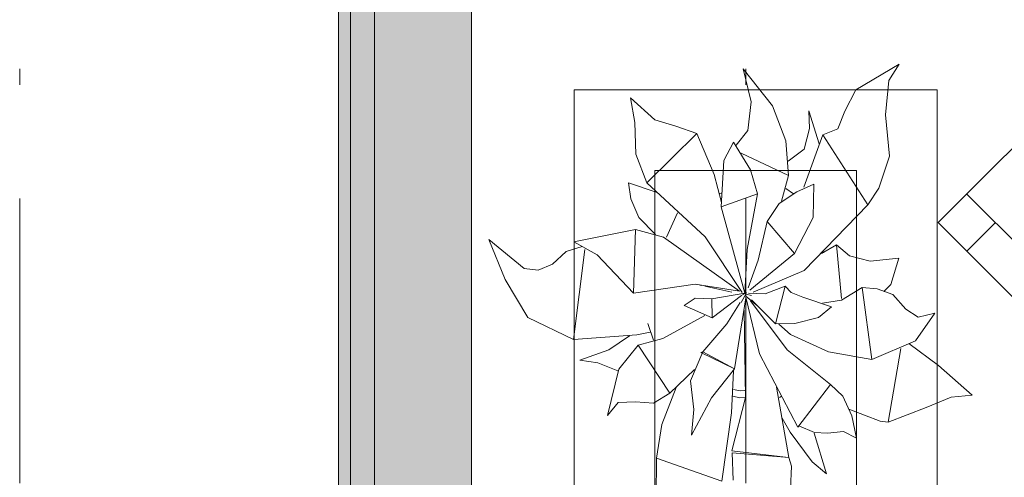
# Model space of a CAD drawing. Header units: millimetres. Extents: x 0 to 415, y 0 to 589.
# Tile 26 of 40: x 395.45 to 401.56, y 321.34 to 324.18. Entities that reach past the tile are written whole.
import ezdxf
from ezdxf.xclip import XClip

# ---------------------------------------------------------------- set-up
doc = ezdxf.new("R2010")
doc.units = ezdxf.units.MM
doc.header["$MEASUREMENT"] = 0
doc.header["$XCLIPFRAME"] = 0
doc.linetypes.add('Штриховая', pattern=[5.644444, 2.822222, -2.822222])
doc.linetypes.add('Штрихпунктирная', pattern=[6.702778, 3.527778, -1.763889, 0, -1.411111])
for name, color, linetype in [('Интерьер - Мебель', 7, 'Continuous'), ('Конструктив - Стены наружние фасад', 7, 'Continuous'), ('Элемент Модели - Зона', 7, 'Continuous'), ('Элемент Модели - Оси', 7, 'Continuous')]:
    doc.layers.add(name, color=color, linetype=linetype)

# ---------------------------------------------------------------- blocks, each defined once
blk = doc.blocks.new('Чертеж_2_2', base_point=(217.7037, 72.6044))
at = {"layer": 'Конструктив - Стены наружние фасад', "linetype": 'Continuous', "lineweight": 0, "true_color": 0x000000}
for points in [[(397.4287, 343.1044), (397.4287, 283.9169), (397.5037, 283.9169), (397.5037, 343.1044)], [(397.6537, 341.1044), (397.5037, 341.1044), (397.5037, 283.9169), (397.6537, 283.9169)], [(397.6537, 341.1044), (397.6537, 283.9169), (398.2537, 283.9169), (398.2537, 341.1044)]]:
    blk.add_hatch(color=18, dxfattribs=at).paths.add_polyline_path(points)
at = {"layer": 'Интерьер - Мебель', "color": 252, "linetype": 'Continuous', "lineweight": 5, "ltscale": 0.5}
for p, q in [((399.9383, 323.8749), (399.9883, 323.6696)), ((399.9383, 323.8749), (400.1203, 323.6455)), ((399.9383, 323.8749), (399.9883, 323.6696)), ((399.9383, 323.8749), (400.1203, 323.6455)), ((400.6362, 323.7446), (400.9038, 323.9041)), ((400.6362, 323.7446), (400.9038, 323.9041)), ((400.841, 323.8028), (400.9038, 323.9041)), ((400.841, 323.8028), (400.9038, 323.9041)), ((400.8204, 323.5896), (400.841, 323.8028)), ((400.8204, 323.5896), (400.841, 323.8028)), ((399.2404, 323.6954), (399.2673, 323.5418)), ((399.2404, 323.6954), (399.3904, 323.5591)), ((399.2404, 323.6954), (399.2673, 323.5418)), ((399.2404, 323.6954), (399.3904, 323.5591)), ((400.5681, 323.6121), (400.6362, 323.7446)), ((400.5681, 323.6121), (400.6362, 323.7446)), ((399.9659, 323.4928), (399.9883, 323.6696)), ((399.9659, 323.4928), (399.9883, 323.6696)), ((400.1203, 323.6455), (400.203, 323.4286)), ((400.1203, 323.6455), (400.203, 323.4286)), ((400.3443, 323.6141), (400.3496, 323.5051)), ((400.3443, 323.6141), (400.4092, 323.4098)), ((400.3443, 323.6141), (400.3496, 323.5051)), ((400.3443, 323.6141), (400.4092, 323.4098)), ((400.5252, 323.5024), (400.5681, 323.6121)), ((400.5252, 323.5024), (400.5681, 323.6121)), ((400.8204, 323.5896), (400.8454, 323.3321)), ((400.8204, 323.5896), (400.8454, 323.3321)), ((399.2673, 323.5418), (399.2734, 323.3446)), ((399.2673, 323.5418), (399.2734, 323.3446)), ((399.3904, 323.5591), (399.5196, 323.5194)), ((399.3904, 323.5591), (399.5196, 323.5194)), ((399.5196, 323.5194), (399.6503, 323.4728)), ((399.5196, 323.5194), (399.6503, 323.4728)), ((400.3168, 323.3766), (400.3496, 323.5051)), ((400.3168, 323.3766), (400.3496, 323.5051)), ((400.4307, 323.4647), (400.5252, 323.5024)), ((400.4307, 323.4647), (400.5252, 323.5024)), ((399.3417, 323.1672), (399.6503, 323.4728)), ((399.3417, 323.1672), (399.6503, 323.4728)), ((399.6503, 323.4728), (399.7589, 323.2199)), ((399.6503, 323.4728), (399.7589, 323.2199)), ((399.8953, 323.4002), (399.9659, 323.4928)), ((399.8953, 323.4002), (399.9659, 323.4928)), ((400.3145, 323.1401), (400.4307, 323.4647)), ((400.3145, 323.1401), (400.4307, 323.4647)), ((400.4307, 323.4647), (400.7109, 323.0308)), ((400.4307, 323.4647), (400.7109, 323.0308)), ((399.819, 323.3055), (399.8788, 323.4206)), ((399.819, 323.3055), (399.8788, 323.4206)), ((399.8788, 323.4206), (399.9824, 323.2472)), ((399.8788, 323.4206), (399.9824, 323.2472)), ((400.203, 323.4286), (400.2192, 323.2125)), ((400.203, 323.4286), (400.2192, 323.2125)), ((399.2734, 323.3446), (399.3417, 323.1672)), ((399.2734, 323.3446), (399.3417, 323.1672)), ((399.9253, 323.3523), (400.2192, 323.2125)), ((399.9253, 323.3523), (400.2192, 323.2125)), ((400.2176, 323.3014), (400.3168, 323.3766)), ((400.2176, 323.3014), (400.3168, 323.3766)), ((400.7793, 323.1339), (400.8454, 323.3321)), ((400.7793, 323.1339), (400.8454, 323.3321)), ((399.8019, 323.0197), (399.819, 323.3055)), ((399.8019, 323.0197), (399.819, 323.3055)), ((399.7589, 323.2199), (399.8034, 323.0458)), ((399.7589, 323.2199), (399.8034, 323.0458)), ((399.9824, 323.2472), (400.0263, 323.099)), ((399.9824, 323.2472), (400.0263, 323.099)), ((400.1752, 323.0539), (400.2192, 323.2125)), ((400.1752, 323.0539), (400.2192, 323.2125)), ((399.227, 323.1674), (399.2421, 323.0689)), ((399.227, 323.1674), (399.4044, 323.1077)), ((399.227, 323.1674), (399.2421, 323.0689)), ((399.227, 323.1674), (399.4044, 323.1077)), ((399.3417, 323.1672), (399.7031, 322.8331)), ((399.3417, 323.1672), (399.7031, 322.8331)), ((400.2712, 323.1111), (400.3755, 323.1593)), ((400.2712, 323.1111), (400.3755, 323.1593)), ((400.3718, 322.9516), (400.3755, 323.1593)), ((400.3718, 322.9516), (400.3755, 323.1593)), ((399.7879, 323.1002), (399.8068, 323.1063)), ((399.7879, 323.1002), (399.8068, 323.1063)), ((399.8019, 323.0197), (400.0263, 323.099)), ((399.8019, 323.0197), (400.0263, 323.099)), ((399.9616, 322.7537), (400.0263, 323.099)), ((399.9616, 322.7537), (400.0263, 323.099)), ((400.16, 323.0386), (400.2712, 323.1111)), ((400.16, 323.0386), (400.2712, 323.1111)), ((400.2017, 323.1331), (400.25, 323.0996)), ((400.2017, 323.1331), (400.25, 323.0996)), ((400.7109, 323.0308), (400.7793, 323.1339)), ((400.7109, 323.0308), (400.7793, 323.1339)), ((399.2421, 323.0689), (399.2913, 322.9519)), ((399.2421, 323.0689), (399.2913, 322.9519)), ((399.8019, 323.0197), (399.9474, 322.4835)), ((399.8019, 323.0197), (399.9474, 322.4835)), ((400.0874, 322.9268), (400.16, 323.0386)), ((400.0874, 322.9268), (400.16, 323.0386)), ((400.3154, 322.6237), (400.7109, 323.0308)), ((400.3154, 322.6237), (400.7109, 323.0308)), ((399.2913, 322.9519), (399.3945, 322.8469)), ((399.2913, 322.9519), (399.3945, 322.8469)), ((399.4623, 322.831), (399.5314, 322.9815)), ((399.4623, 322.831), (399.5314, 322.9815)), ((400.2563, 322.7301), (400.3718, 322.9516)), ((400.2563, 322.7301), (400.3718, 322.9516)), ((400.0302, 322.6871), (400.0874, 322.9268)), ((400.0302, 322.6871), (400.0874, 322.9268)), ((400.0874, 322.9268), (400.2563, 322.7301)), ((400.0874, 322.9268), (400.2563, 322.7301)), ((398.8891, 322.8008), (399.2708, 322.8789)), ((398.8891, 322.8008), (399.2708, 322.8789)), ((399.2589, 322.4841), (399.2707, 322.8789)), ((399.2589, 322.4841), (399.2707, 322.8789)), ((399.2708, 322.8789), (399.444, 322.8312)), ((399.2708, 322.8789), (399.444, 322.8312)), ((399.444, 322.8312), (399.9145, 322.4951)), ((399.444, 322.8312), (399.9145, 322.4951)), ((399.7031, 322.8331), (399.9315, 322.4865)), ((399.7031, 322.8331), (399.9315, 322.4865)), ((398.3608, 322.8159), (398.4623, 322.5681)), ((398.3608, 322.8159), (398.5806, 322.6355)), ((398.3608, 322.8159), (398.4623, 322.5681)), ((398.3608, 322.8159), (398.5806, 322.6355)), ((398.8416, 322.7413), (398.9402, 322.7729)), ((398.8416, 322.7413), (398.9402, 322.7729)), ((398.8891, 322.8008), (399.0329, 322.7215)), ((398.8891, 322.8008), (399.0329, 322.7215)), ((400.424, 322.7293), (400.5164, 322.784)), ((400.424, 322.7293), (400.5164, 322.784)), ((400.5164, 322.784), (400.5479, 322.4498)), ((400.5164, 322.784), (400.5978, 322.7142)), ((400.5164, 322.784), (400.5479, 322.4498)), ((400.5164, 322.784), (400.5978, 322.7142)), ((398.7559, 322.6622), (398.8416, 322.7413)), ((398.7559, 322.6622), (398.8416, 322.7413)), ((398.8864, 322.195), (398.9569, 322.7534)), ((398.8864, 322.195), (398.9569, 322.7534)), ((399.0329, 322.7215), (399.2589, 322.4841)), ((399.0329, 322.7215), (399.2589, 322.4841)), ((399.9474, 322.4835), (399.9616, 322.7537)), ((399.9474, 322.4835), (399.9616, 322.7537)), ((399.9785, 322.5018), (400.2563, 322.7301)), ((399.9785, 322.5018), (400.2563, 322.7301)), ((400.4316, 322.7451), (400.4353, 322.733)), ((400.4316, 322.7451), (400.4353, 322.733)), ((400.5978, 322.7142), (400.7255, 322.6814)), ((400.5978, 322.7142), (400.7255, 322.6814)), ((398.667, 322.6264), (398.7559, 322.6622)), ((398.667, 322.6264), (398.7559, 322.6622)), ((399.9695, 322.516), (400.0302, 322.6871)), ((399.9695, 322.516), (400.0302, 322.6871)), ((400.7255, 322.6814), (400.9024, 322.7012)), ((400.7255, 322.6814), (400.9024, 322.7012)), ((400.8529, 322.5378), (400.9024, 322.7012)), ((400.8529, 322.5378), (400.9024, 322.7012)), ((398.5806, 322.6355), (398.667, 322.6264)), ((398.5806, 322.6355), (398.667, 322.6264)), ((399.9988, 322.4902), (400.3154, 322.6237)), ((399.9988, 322.4902), (400.3154, 322.6237)), ((398.4623, 322.5681), (398.6033, 322.3329)), ((398.4623, 322.5681), (398.6033, 322.3329)), ((399.2589, 322.4841), (399.6393, 322.5397)), ((399.2589, 322.4841), (399.6393, 322.5397)), ((399.6393, 322.5397), (399.9145, 322.4951)), ((399.6393, 322.5397), (399.9145, 322.4951)), ((399.6412, 322.5385), (399.646, 322.5374)), ((399.6412, 322.5385), (399.646, 322.5374)), ((399.6702, 322.5322), (399.6799, 322.5301)), ((399.6702, 322.5322), (399.6799, 322.5301)), ((399.6992, 322.5259), (399.7185, 322.5217)), ((399.6992, 322.5259), (399.7185, 322.5217)), ((400.0746, 322.4801), (400.1974, 322.5268)), ((400.0746, 322.4801), (400.1974, 322.5268)), ((400.1387, 322.294), (400.1974, 322.5268)), ((400.1387, 322.294), (400.1974, 322.5268)), ((400.1974, 322.5268), (400.236, 322.4875)), ((400.1974, 322.5268), (400.236, 322.4875)), ((400.8099, 322.4934), (400.8529, 322.5378)), ((400.8099, 322.4934), (400.8529, 322.5378)), ((399.7185, 322.5217), (399.8681, 322.489)), ((399.7185, 322.5217), (399.8681, 322.489)), ((399.7436, 322.4477), (399.9474, 322.4835)), ((399.7436, 322.4477), (399.9474, 322.4835)), ((399.7447, 322.33), (399.9277, 322.4686)), ((399.7447, 322.33), (399.9277, 322.4686)), ((399.9264, 322.4253), (399.9586, 322.4855)), ((399.9264, 322.4253), (399.9586, 322.4855)), ((399.9301, 322.4699), (399.9586, 322.4855)), ((399.9301, 322.4699), (399.9586, 322.4855)), ((399.935, 322.4814), (399.9448, 322.479)), ((399.935, 322.4814), (399.9448, 322.479)), ((399.9425, 322.4798), (399.9474, 322.4835)), ((399.9425, 322.4798), (399.9474, 322.4835)), ((399.9546, 322.4766), (399.9888, 322.4683)), ((399.9546, 322.4766), (399.9888, 322.4683)), ((399.9546, 322.4646), (400.0278, 322.402)), ((399.9546, 322.4646), (400.0278, 322.402)), ((399.9709, 322.4829), (400.0746, 322.4801)), ((399.9709, 322.4829), (400.0746, 322.4801)), ((400.236, 322.4875), (400.3085, 322.4591)), ((400.236, 322.4875), (400.3085, 322.4591)), ((400.548, 322.44), (400.6761, 322.518)), ((400.548, 322.44), (400.6761, 322.518)), ((400.6761, 322.518), (400.7356, 322.0723)), ((400.6761, 322.518), (400.7682, 322.5106)), ((400.6761, 322.518), (400.7356, 322.0723)), ((400.6761, 322.518), (400.7682, 322.5106)), ((400.7682, 322.5106), (400.8663, 322.4756)), ((400.7682, 322.5106), (400.8663, 322.4756)), ((400.8663, 322.4756), (400.9465, 322.3833)), ((400.8663, 322.4756), (400.9465, 322.3833)), ((399.5712, 322.4072), (399.6402, 322.4514)), ((399.5712, 322.4072), (399.6402, 322.4514)), ((399.5712, 322.4072), (399.7447, 322.33)), ((399.5712, 322.4072), (399.7447, 322.33)), ((399.6402, 322.4514), (399.7436, 322.4477)), ((399.6402, 322.4514), (399.7436, 322.4477)), ((399.7436, 322.4477), (399.7447, 322.33)), ((399.7436, 322.4477), (399.7447, 322.33)), ((399.8371, 322.2932), (399.9202, 322.4247)), ((399.8371, 322.2932), (399.9202, 322.4247)), ((399.885, 322.0135), (399.9539, 322.4552)), ((399.885, 322.0135), (399.9539, 322.4552)), ((399.9534, 322.4593), (400.0399, 322.1074)), ((399.9534, 322.4593), (400.0399, 322.1074)), ((399.9823, 322.4368), (400.2096, 322.1323)), ((399.9823, 322.4368), (400.2096, 322.1323)), ((399.9897, 322.4417), (400.1387, 322.294)), ((399.9897, 322.4417), (400.1387, 322.294)), ((400.3085, 322.4591), (400.4847, 322.3976)), ((400.3085, 322.4591), (400.4847, 322.3976)), ((400.4288, 322.4214), (400.548, 322.44)), ((400.4288, 322.4214), (400.548, 322.44)), ((399.44, 322.2028), (399.6992, 322.3441)), ((399.44, 322.2028), (399.6992, 322.3441)), ((399.944, 322.378), (399.9532, 321.8371)), ((399.944, 322.378), (399.9532, 321.8371)), ((400.4041, 322.3333), (400.4847, 322.3976)), ((400.4041, 322.3333), (400.4847, 322.3976)), ((400.9465, 322.3833), (401.0234, 322.3342)), ((400.9465, 322.3833), (401.0234, 322.3342)), ((401.0064, 322.1886), (401.1265, 322.3599)), ((401.0064, 322.1886), (401.1265, 322.3599)), ((401.0234, 322.3342), (401.1265, 322.3599)), ((401.0234, 322.3342), (401.1265, 322.3599)), ((398.6033, 322.3329), (398.8864, 322.195)), ((398.6033, 322.3329), (398.8864, 322.195)), ((399.3465, 322.2947), (399.3821, 322.1915)), ((399.3465, 322.2947), (399.3821, 322.1915)), ((399.6872, 322.1198), (399.8371, 322.2932)), ((399.6872, 322.1198), (399.8371, 322.2932)), ((400.1387, 322.294), (400.259, 322.2957)), ((400.1387, 322.294), (400.259, 322.2957)), ((400.1582, 322.2904), (400.2314, 322.2278)), ((400.1582, 322.2904), (400.2314, 322.2278)), ((400.259, 322.2957), (400.4041, 322.3333)), ((400.259, 322.2957), (400.4041, 322.3333)), ((398.8864, 322.195), (399.2783, 322.2248)), ((398.8864, 322.195), (399.2783, 322.2248)), ((399.2783, 322.2248), (399.3608, 322.2418)), ((399.2783, 322.2248), (399.3608, 322.2418)), ((400.2314, 322.2278), (400.4661, 322.1186)), ((400.2314, 322.2278), (400.4661, 322.1186)), ((399.105, 322.1323), (399.2323, 322.2183)), ((399.105, 322.1323), (399.2323, 322.2183)), ((399.1671, 322.012), (399.286, 322.1608)), ((399.1671, 322.012), (399.286, 322.1608)), ((399.286, 322.1608), (399.44, 322.2028)), ((399.286, 322.1608), (399.44, 322.2028)), ((399.286, 322.1608), (399.4828, 321.8625)), ((399.286, 322.1608), (399.4828, 321.8625)), ((400.7356, 322.0723), (401.0064, 322.1886)), ((400.7356, 322.0723), (401.0064, 322.1886)), ((400.9645, 322.1707), (401.148, 322.0348)), ((400.9645, 322.1707), (401.148, 322.0348)), ((398.9258, 322.0675), (399.105, 322.1323)), ((398.9258, 322.0675), (399.105, 322.1323)), ((399.611, 321.9404), (399.6872, 322.1198)), ((399.611, 321.9404), (399.6872, 322.1198)), ((399.6759, 322.1162), (399.6872, 322.1198)), ((399.6759, 322.1162), (399.6872, 322.1198)), ((399.6759, 322.1162), (399.885, 322.0135)), ((399.6759, 322.1162), (399.885, 322.0135)), ((399.6872, 322.1198), (399.885, 322.0135)), ((399.6872, 322.1198), (399.885, 322.0135)), ((400.0399, 322.1074), (400.2765, 321.6521)), ((400.0399, 322.1074), (400.2765, 321.6521)), ((400.2096, 322.1323), (400.4793, 321.9163)), ((400.2096, 322.1323), (400.4793, 321.9163)), ((400.4661, 322.1186), (400.7356, 322.0723)), ((400.4661, 322.1186), (400.7356, 322.0723)), ((400.8369, 321.6842), (400.9153, 322.1402)), ((400.8369, 321.6842), (400.9153, 322.1402)), ((398.9258, 322.0675), (399.0378, 322.0518)), ((398.9258, 322.0675), (399.0378, 322.0518)), ((399.0378, 322.0518), (399.1616, 322.0014)), ((399.0378, 322.0518), (399.1616, 322.0014)), ((399.0962, 321.7237), (399.1671, 322.012)), ((399.0962, 321.7237), (399.1671, 322.012)), ((399.4828, 321.8625), (399.6364, 322.0091)), ((399.4828, 321.8625), (399.6364, 322.0091)), ((399.7423, 321.835), (399.885, 322.0135)), ((399.7423, 321.835), (399.885, 322.0135)), ((399.8649, 321.7415), (399.8788, 322.0013)), ((399.8649, 321.7415), (399.8788, 322.0013)), ((401.148, 322.0348), (401.3565, 321.8508)), ((401.148, 322.0348), (401.3565, 321.8508)), ((399.611, 321.9404), (399.6311, 321.7624)), ((399.611, 321.9404), (399.6311, 321.7624)), ((400.2765, 321.6521), (400.4793, 321.9163)), ((400.2765, 321.6521), (400.4793, 321.9163)), ((400.4793, 321.9163), (400.555, 321.8447)), ((400.4793, 321.9163), (400.555, 321.8447)), ((399.3815, 321.8004), (399.4828, 321.8625)), ((399.3815, 321.8004), (399.4828, 321.8625)), ((399.4337, 321.6696), (399.5216, 321.8973)), ((399.4337, 321.6696), (399.5216, 321.8973)), ((399.8787, 321.8865), (399.9188, 321.8785)), ((399.8787, 321.8865), (399.9188, 321.8785)), ((399.9188, 321.8785), (399.9471, 321.8801)), ((399.9188, 321.8785), (399.9471, 321.8801)), ((400.1444, 321.8998), (400.2202, 321.4644)), ((400.1444, 321.8998), (400.2202, 321.4644)), ((399.0962, 321.7237), (399.1634, 321.8043)), ((399.0962, 321.7237), (399.1634, 321.8043)), ((399.1634, 321.8043), (399.2709, 321.8093)), ((399.1634, 321.8043), (399.2709, 321.8093)), ((399.2709, 321.8093), (399.3815, 321.8004)), ((399.2709, 321.8093), (399.3815, 321.8004)), ((399.617, 321.603), (399.7423, 321.835)), ((399.617, 321.603), (399.7423, 321.835)), ((399.8672, 321.5061), (399.9532, 321.8371)), ((399.8672, 321.5061), (399.9532, 321.8371)), ((399.8732, 321.8438), (399.9168, 321.8351)), ((399.8732, 321.8438), (399.9168, 321.8351)), ((399.9168, 321.8351), (399.9506, 321.837)), ((399.9168, 321.8351), (399.9506, 321.837)), ((400.1631, 321.8362), (400.1729, 321.8426)), ((400.1631, 321.8362), (400.1729, 321.8426)), ((400.555, 321.8447), (400.6114, 321.7226)), ((400.555, 321.8447), (400.6114, 321.7226)), ((401.0712, 321.7741), (401.2263, 321.8386)), ((401.0712, 321.7741), (401.2263, 321.8386)), ((401.2263, 321.8386), (401.3565, 321.8508)), ((401.2263, 321.8386), (401.3565, 321.8508)), ((399.617, 321.603), (399.6311, 321.7624)), ((399.617, 321.603), (399.6311, 321.7624)), ((399.8052, 321.3166), (399.8649, 321.7415)), ((399.8052, 321.3166), (399.8649, 321.7415)), ((400.593, 321.7639), (400.7873, 321.6905)), ((400.593, 321.7639), (400.7873, 321.6905)), ((400.8369, 321.6842), (401.0712, 321.7741)), ((400.8369, 321.6842), (401.0712, 321.7741)), ((400.1793, 321.7085), (400.2286, 321.622)), ((400.1793, 321.7085), (400.2286, 321.622)), ((400.6114, 321.7226), (400.641, 321.5845)), ((400.6114, 321.7226), (400.641, 321.5845)), ((400.7873, 321.6905), (400.8369, 321.6842)), ((400.7873, 321.6905), (400.8369, 321.6842)), ((399.4003, 321.4597), (399.4337, 321.6696)), ((399.4003, 321.4597), (399.4337, 321.6696)), ((400.2286, 321.622), (400.3649, 321.437)), ((400.2286, 321.622), (400.3649, 321.437)), ((400.2832, 321.6609), (400.3801, 321.619)), ((400.2832, 321.6609), (400.3801, 321.619)), ((400.3774, 321.6161), (400.4534, 321.3621)), ((400.3774, 321.6161), (400.4534, 321.3621)), ((400.3801, 321.619), (400.4595, 321.6149)), ((400.3801, 321.619), (400.4595, 321.6149)), ((400.4595, 321.6149), (400.5599, 321.625)), ((400.4595, 321.6149), (400.5599, 321.625)), ((400.5599, 321.625), (400.641, 321.5845)), ((400.5599, 321.625), (400.641, 321.5845)), ((399.8672, 321.5061), (400.2011, 321.4666)), ((399.8672, 321.5061), (400.2011, 321.4666)), ((399.8701, 321.4923), (399.876, 321.3245)), ((399.8701, 321.4923), (400.2202, 321.4644)), ((399.8701, 321.4923), (399.876, 321.3245)), ((399.8701, 321.4923), (400.2202, 321.4644)), ((399.3983, 321.2157), (399.4003, 321.4597)), ((399.3983, 321.2157), (399.4003, 321.4597)), ((399.4003, 321.4597), (399.8052, 321.3166)), ((399.4003, 321.4597), (399.8052, 321.3166)), ((400.2202, 321.4644), (400.2377, 321.411)), ((400.2202, 321.4644), (400.2377, 321.411)), ((400.3649, 321.437), (400.4534, 321.3621)), ((400.3649, 321.437), (400.4534, 321.3621)), ((400.2319, 321.269), (400.2377, 321.411)), ((400.2319, 321.269), (400.2377, 321.411))]:
    blk.add_line(p, q, dxfattribs=at)
at = {"layer": 'Интерьер - Мебель', "color": 7, "linetype": 'Continuous', "lineweight": 15, "ltscale": 0.5}
for p, q in [((398.8905, 323.7445), (398.8905, 316.2445)), ((401.1405, 323.7445), (398.8905, 323.7445)), ((401.1405, 316.2445), (401.1405, 323.7445)), ((399.3905, 323.2445), (399.3905, 316.7445)), ((400.6405, 323.2445), (399.3905, 323.2445)), ((400.6405, 316.7445), (400.6405, 323.2445)), ((402.9681, 321.4543), (401.3241, 323.0983)), ((401.5008, 322.9216), (401.3241, 322.7448))]:
    blk.add_line(p, q, dxfattribs=at)
at = {"layer": 'Интерьер - Мебель', "color": 7, "linetype": 'Continuous', "lineweight": 15, "ltscale": 0.5, "flags": 128}
blk.add_lwpolyline([(404.453, 322.9392), (402.809, 324.5833), (401.1473, 322.9216), (402.7913, 321.2775)], close=True, dxfattribs=at)
at = {"layer": 'Конструктив - Стены наружние фасад', "color": 251, "linetype": 'Continuous', "lineweight": 20, "ltscale": 0.5, "true_color": 0x575757}
for p, q in [((397.5037, 283.9169), (397.5037, 341.1044)), ((397.6537, 283.9169), (397.6537, 341.1044))]:
    blk.add_line(p, q, dxfattribs=at)
at = {"layer": 'Конструктив - Стены наружние фасад', "color": 251, "linetype": 'Continuous', "lineweight": 20, "ltscale": 0.5, "true_color": 0x575757, "flags": 128}
for points in [[(397.4287, 343.1044), (397.4287, 283.9169)], [(398.2537, 284.5294), (398.2537, 341.1044)]]:
    blk.add_lwpolyline(points, dxfattribs=at)
at = {"layer": 'Элемент Модели - Зона', "color": 7, "linetype": 'Штриховая', "lineweight": 15, "ltscale": 0.5, "flags": 128}
blk.add_lwpolyline([(407.6441, 341.1044), (398.2537, 341.1044), (398.2537, 340.8544), (398.2537, 298.3914), (398.2537, 297.3914), (398.4537, 297.3914), (398.4537, 299.1044), (401.4537, 299.1044), (401.4537, 297.6044), (407.6441, 297.6044)], dxfattribs=at)
at = {"layer": 'Элемент Модели - Оси', "color": 7, "linetype": 'Штрихпунктирная', "lineweight": 15, "ltscale": 0.5}
for p, q in [((395.4537, 533.6044), (395.4537, 138.0791)), ((399.9537, 533.6044), (399.9537, 138.0791))]:
    blk.add_line(p, q, dxfattribs=at)

msp = doc.modelspace()

# ---------------------------------------------------------------- block references
at = {"color": 161, "linetype": 'Continuous', "lineweight": 40, "true_color": 0x83aefe}
ref = msp.add_blockref('Чертеж_2_2', (217.7037, 72.6044), dxfattribs=at)
XClip(ref).set_block_clipping_path([(24.004460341, 138.0790885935), (407.6441154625, 585.1734188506)])

doc.saveas('drawing.dxf')
